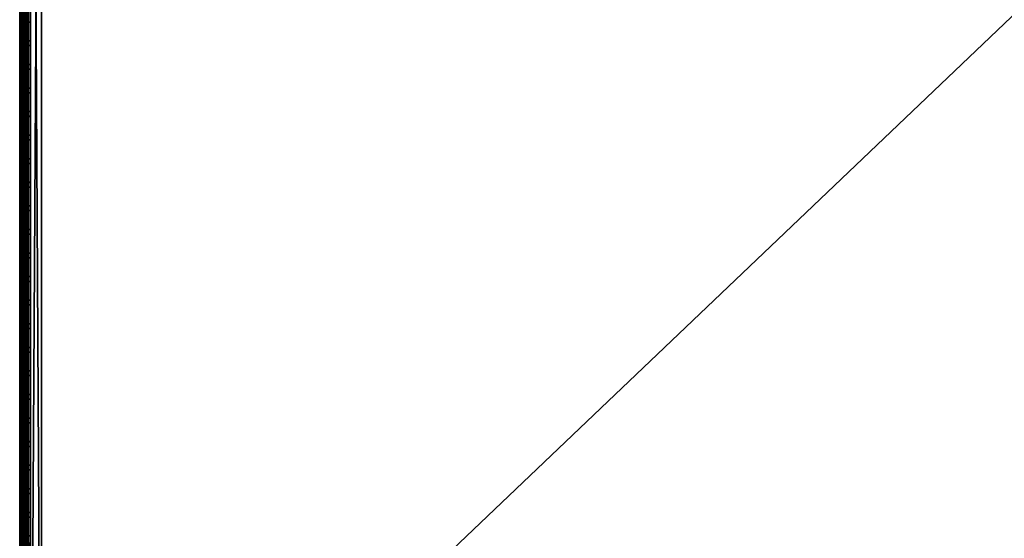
# Model space of a CAD drawing. Header units: inches. Extents: x 0 to 23, y -28 to 0.
# Tile 8 of 256: x 0 to 11.3, y -22.3 to -16.3. Entities that reach past the tile are written whole.
import ezdxf

# ---------------------------------------------------------------- set-up
doc = ezdxf.new("R2010")
doc.units = ezdxf.units.IN
doc.header["$LTSCALE"] = 0.03937
doc.header["$MEASUREMENT"] = 0
for name, color, linetype in [('A-FURN-3-ST', 151, 'Continuous'), ('A-FURN-3-ST-SEAM', 250, 'Continuous'), ('A-FURN-3-STITCH', 15, 'Continuous')]:
    doc.layers.add(name, color=color, linetype=linetype)

msp = doc.modelspace()

# ---------------------------------------------------------------- meshes
at = {"layer": 'A-FURN-3-ST'}
mesh = msp.add_polyface(dxfattribs=at)
corners = [(0.25, -4.85, 5), (22.75, -27.51, 5), (0.25, -27.51, 5), (0.125, -4.85, 5.033), (0.125, -27.51, 5.033), (0.033, -4.85, 5.125), (0.033, -27.51, 5.125), (0, -4.85, 5.25), (0, -27.51, 5.25), (0.25, -27.701, 5.038), (0.125, -27.689, 5.069), (0.033, -27.654, 5.154), (0, -27.635, 5.283), (0.25, -26.91, 18), (0.125, -26.91, 17.967), (0.25, -27.195, 17.963), (0.125, -27.186, 17.93), (0.25, -27.46, 17.853), (0.125, -27.443, 17.824), (0.25, -27.688, 17.678), (0.125, -27.664, 17.654), (0.033, -26.91, 17.875), (0.033, -27.162, 17.842), (0.033, -27.398, 17.744), (0.033, -27.599, 17.589), (0, -26.91, 17.75), (0, -27.13, 17.721), (0, -27.335, 17.636), (0, -27.511, 17.501), (0.033, -27.754, 17.387), (0, -27.646, 17.325), (0.033, -5.459, 17.875), (0.125, -5.459, 17.967), (0.25, -5.459, 18), (22.75, -27.688, 17.678), (22.75, -27.46, 17.853), (22.75, -27.195, 17.963), (0, -27.727, 5.375), (0, -27.76, 5.5), (0, -4.6, 5.5), (0, -4.609, 16.901), (0, -27.76, 16.9), (0, -5.459, 17.75), (0, -27.731, 17.12)]
mesh.append_faces([[corners[k] for k in face] for face in [(0, 1, 2), (3, 2, 4), (5, 4, 6), (7, 6, 8), (9, 10, 2), (2, 10, 4), (4, 10, 11), (4, 11, 6), (6, 11, 8), (8, 11, 12), (13, 14, 15), (15, 14, 16), (15, 16, 17), (17, 16, 18), (17, 18, 19), (19, 18, 20), (14, 21, 16), (16, 21, 22), (16, 22, 23, 18), (18, 23, 24, 20), (21, 25, 22), (22, 25, 26), (22, 26, 23), (23, 26, 27), (23, 27, 24), (24, 27, 28), (24, 28, 29), (29, 28, 30), (31, 25, 21), (32, 21, 14), (33, 14, 13), (19, 34, 17), (17, 35, 15), (15, 36, 13), (2, 1, 9), (12, 37, 8), (8, 38, 39), (40, 38, 41), (42, 41, 25), (25, 41, 43), (25, 43, 30), (30, 28, 25), (25, 28, 27), (25, 27, 26)]])
mesh = msp.add_polyface(dxfattribs=at)
corners = [(0.25, -5.459, 18), (22.75, -5.459, 18), (0.25, -5.175, 17.963), (22.75, -5.175, 17.963), (0.25, -4.909, 17.853), (22.75, -4.909, 17.853), (0.25, -4.682, 17.678), (0.25, -4.659, 5.038), (22.75, -4.659, 5.038), (0.25, -4.85, 5), (0.25, -27.51, 5), (0.125, -4.85, 5.033), (0.125, -27.51, 5.033), (0.033, -4.85, 5.125), (0.033, -27.51, 5.125), (0, -4.85, 5.25), (0.125, -4.672, 5.069), (0.033, -4.707, 5.154), (0, -4.725, 5.284), (0, -5.459, 17.75), (0.033, -5.459, 17.875), (0, -5.239, 17.721), (0.033, -5.207, 17.842), (0, -5.034, 17.636), (0.033, -4.972, 17.744), (0, -4.858, 17.501), (0.033, -4.77, 17.59), (0, -4.723, 17.325), (0.125, -5.459, 17.967), (0.125, -5.183, 17.93), (0.125, -4.926, 17.824), (0.125, -4.705, 17.654), (0, -26.91, 17.75), (0.033, -26.91, 17.875), (0.125, -26.91, 17.967), (0, -27.51, 5.25), (0, -4.6, 5.5), (0, -4.634, 5.375), (0, -27.76, 5.5), (0, -4.609, 16.901), (0, -27.76, 16.9), (0, -4.638, 17.121), (0.25, -26.91, 18)]
mesh.append_faces([[corners[k] for k in face] for face in [(0, 1, 2), (2, 3, 4), (4, 5, 6), (7, 8, 9), (9, 10, 11), (11, 12, 13), (13, 14, 15), (16, 7, 11), (11, 7, 9), (11, 13, 16), (16, 13, 17), (13, 15, 17), (17, 15, 18), (19, 20, 21), (21, 20, 22), (21, 22, 23), (23, 22, 24), (23, 24, 25), (25, 24, 26), (25, 26, 27), (20, 28, 22), (22, 28, 29), (22, 29, 30, 24), (24, 30, 31, 26), (28, 0, 29), (29, 0, 2), (29, 2, 30), (30, 2, 4), (30, 4, 31), (31, 4, 6), (19, 32, 20), (20, 33, 28), (28, 34, 0), (35, 36, 15), (15, 37, 18), (36, 38, 39), (39, 40, 19), (21, 23, 19), (19, 23, 25), (19, 25, 27), (27, 41, 19), (19, 41, 39), (42, 1, 0)]])
mesh = msp.add_polyface(dxfattribs=at)
corners = [(22.967, -4.85, 5.125), (23, -27.51, 5.25), (22.967, -27.51, 5.125), (22.875, -4.85, 5.033), (22.875, -27.51, 5.033), (22.75, -4.85, 5), (22.75, -27.51, 5), (22.875, -27.689, 5.069), (22.75, -27.701, 5.038), (22.967, -27.654, 5.154), (23, -27.635, 5.283), (23, -26.91, 17.75), (22.967, -26.91, 17.875), (23, -27.13, 17.721), (22.967, -27.162, 17.842), (23, -27.335, 17.636), (22.967, -27.398, 17.744), (23, -27.511, 17.501), (22.967, -27.599, 17.589), (23, -27.646, 17.325), (22.875, -26.91, 17.967), (22.875, -27.186, 17.93), (22.875, -27.443, 17.824), (22.875, -27.664, 17.654), (22.75, -26.91, 18), (22.75, -27.195, 17.963), (22.75, -27.46, 17.853), (22.75, -27.688, 17.678), (22.875, -5.459, 17.967), (22.967, -5.459, 17.875), (23, -5.459, 17.75), (23, -4.6, 5.5), (23, -27.76, 5.5), (23, -27.727, 5.375), (23, -4.609, 16.901), (23, -27.76, 16.9), (23, -27.731, 17.12), (0.25, -27.46, 17.853), (0.25, -27.195, 17.963), (0.25, -26.91, 18), (0.25, -27.701, 5.038), (22.75, -5.459, 18)]
mesh.append_faces([[corners[k] for k in face] for face in [(0, 1, 2), (3, 2, 4), (5, 4, 6), (7, 8, 4), (4, 8, 6), (4, 2, 7), (7, 2, 9), (2, 1, 9), (9, 1, 10), (11, 12, 13), (13, 12, 14), (13, 14, 15), (15, 14, 16), (15, 16, 17), (17, 16, 18), (17, 18, 19), (12, 20, 14), (14, 20, 21), (14, 21, 22, 16), (16, 22, 23, 18), (20, 24, 21), (21, 24, 25), (21, 25, 22), (22, 25, 26), (22, 26, 23), (23, 26, 27), (28, 24, 20), (29, 20, 12), (30, 12, 11), (1, 31, 32), (1, 32, 33), (32, 34, 35), (35, 30, 11), (13, 15, 11), (11, 15, 17), (11, 17, 19), (19, 36, 11), (11, 36, 35), (33, 10, 1), (37, 27, 26), (38, 26, 25), (39, 25, 24), (40, 6, 8), (24, 41, 39)]])
mesh = msp.add_polyface(dxfattribs=at)
corners = [(23, -4.85, 5.25), (23, -27.51, 5.25), (22.967, -4.85, 5.125), (22.967, -27.51, 5.125), (22.875, -4.85, 5.033), (22.875, -27.51, 5.033), (22.75, -4.85, 5), (22.875, -4.672, 5.069), (22.967, -4.707, 5.154), (23, -4.725, 5.284), (22.75, -5.459, 18), (22.875, -5.459, 17.967), (22.75, -5.175, 17.963), (22.875, -5.183, 17.93), (22.75, -4.909, 17.853), (22.875, -4.926, 17.824), (22.75, -4.682, 17.678), (22.875, -4.705, 17.654), (22.967, -5.459, 17.875), (22.967, -5.207, 17.842), (22.967, -4.972, 17.744), (22.967, -4.77, 17.59), (23, -5.459, 17.75), (23, -5.239, 17.721), (23, -5.034, 17.636), (23, -4.858, 17.501), (22.967, -4.615, 17.388), (23, -4.723, 17.325), (22.75, -26.91, 18), (22.875, -26.91, 17.967), (22.967, -26.91, 17.875), (0.25, -5.175, 17.963), (0.25, -4.909, 17.853), (0.25, -4.682, 17.678), (0.25, -4.85, 5), (22.75, -4.659, 5.038), (22.75, -27.51, 5), (23, -4.6, 5.5), (23, -4.634, 5.375), (23, -4.609, 16.901), (23, -27.76, 5.5), (23, -27.76, 16.9), (23, -4.638, 17.121)]
mesh.append_faces([[corners[k] for k in face] for face in [(0, 1, 2), (2, 3, 4), (4, 5, 6), (6, 7, 4), (4, 7, 8), (4, 8, 2), (2, 8, 0), (0, 8, 9), (10, 11, 12), (12, 11, 13), (12, 13, 14), (14, 13, 15), (14, 15, 16), (16, 15, 17), (11, 18, 13), (13, 18, 19), (13, 19, 20, 15), (15, 20, 21, 17), (18, 22, 19), (19, 22, 23), (19, 23, 20), (20, 23, 24), (20, 24, 21), (21, 24, 25), (21, 25, 26), (26, 25, 27), (10, 28, 11), (11, 29, 18), (18, 30, 22), (31, 10, 12), (32, 12, 14), (33, 14, 16), (34, 35, 6), (6, 36, 34), (0, 37, 1), (9, 38, 0), (37, 39, 40), (41, 39, 22), (39, 42, 22), (22, 42, 27), (22, 27, 25), (25, 24, 22), (22, 24, 23)]])
at = {"layer": 'A-FURN-3-ST-SEAM'}
mesh = msp.add_polyface(dxfattribs=at)
corners = [(0.093, -12.609, 17.926), (0.1, -19.76, 17.9), (0.1, -12.609, 17.9), (0.093, -5.459, 17.926), (0.1, -5.459, 17.9), (0.093, -5.272, 17.908), (0.1, -5.277, 17.883), (0.093, -4.734, 17.625), (0.1, -4.912, 17.737), (0.1, -4.752, 17.607), (0.093, -4.601, 17.462), (0.1, -4.622, 17.448), (0.093, -4.506, 17.278), (0.1, -4.53, 17.269), (0.093, -4.451, 17.088), (0.1, -4.476, 17.083), (0.093, -4.434, 16.901), (0.1, -4.459, 16.901), (0.1, -4.45, 5.5), (0.097, -4.477, 16.901), (0.097, -4.493, 17.08), (0.097, -4.546, 17.262), (0.097, -4.637, 17.438), (0.097, -4.765, 17.595), (0.097, -4.922, 17.722), (0.097, -5.098, 17.814), (0.1, -5.091, 17.83), (0.097, -5.28, 17.866), (0.097, -5.459, 17.883), (0.097, -12.609, 17.883), (0.097, -19.76, 17.883), (0.097, -26.91, 17.883), (0.1, -26.91, 17.9), (0.1, -27.095, 17.883), (0.097, -27.1, 17.864)]
mesh.append_faces([[corners[k] for k in face] for face in [(0, 1, 2), (3, 2, 4), (5, 4, 6), (7, 8, 9), (10, 9, 11), (12, 11, 13), (14, 13, 15), (16, 15, 17), (16, 17, 18), (19, 18, 17), (19, 17, 20), (20, 17, 15), (20, 15, 21), (21, 15, 13), (21, 13, 22), (22, 13, 11), (22, 11, 23), (23, 11, 9), (23, 9, 24), (24, 9, 8), (24, 8, 25), (25, 8, 26), (25, 26, 27), (27, 26, 6), (27, 6, 28), (28, 6, 4), (28, 4, 29), (29, 4, 2), (29, 2, 30), (30, 2, 1), (30, 1, 31), (31, 1, 32), (31, 32, 33), (31, 33, 34)]])
mesh = msp.add_polyface(dxfattribs=at)
corners = [(22.903, -27.161, 17.85), (22.9, -27.166, 17.867), (22.9, -27.095, 17.883), (22.903, -26.91, 17.883), (22.9, -26.91, 17.9), (22.903, -23.335, 17.883), (22.9, -23.335, 17.9), (22.903, -19.76, 17.883), (22.9, -19.76, 17.9), (22.903, -16.185, 17.883), (22.9, -16.185, 17.9), (22.903, -12.609, 17.883), (22.9, -12.609, 17.9), (22.903, -9.034, 17.883), (22.9, -9.034, 17.9), (22.903, -5.459, 17.883), (22.9, -5.459, 17.9), (22.903, -5.28, 17.866), (22.9, -5.277, 17.883), (22.903, -5.098, 17.814), (22.9, -5.091, 17.83), (22.903, -4.922, 17.723), (22.9, -4.912, 17.737), (22.903, -4.765, 17.595), (22.9, -4.752, 17.607), (22.903, -4.637, 17.438), (22.9, -4.623, 17.448), (22.903, -4.546, 17.262), (22.9, -4.53, 17.269), (22.903, -4.493, 17.08), (22.9, -4.476, 17.083), (22.903, -4.477, 16.901), (22.9, -4.459, 16.901), (22.903, -4.472, 11.201), (22.9, -4.455, 11.201), (22.9, -4.45, 5.5), (0.097, -27.1, 17.864), (0.1, -27.095, 17.883), (0.1, -27.103, 17.881)]
mesh.append_faces([[corners[k] for k in face] for face in [(0, 1, 2), (0, 2, 3), (3, 2, 4), (3, 4, 5), (5, 4, 6), (5, 6, 7), (7, 6, 8), (7, 8, 9), (9, 8, 10), (9, 10, 11), (11, 10, 12), (11, 12, 13), (13, 12, 14), (13, 14, 15), (15, 14, 16), (15, 16, 17), (17, 16, 18), (17, 18, 19), (19, 18, 20), (19, 20, 21), (21, 20, 22), (21, 22, 23), (23, 22, 24), (23, 24, 25), (25, 24, 26), (25, 26, 27), (27, 26, 28), (27, 28, 29), (29, 28, 30), (29, 30, 31), (31, 30, 32), (33, 32, 34), (33, 34, 35), (36, 37, 38)]])
mesh = msp.add_polyface(dxfattribs=at)
corners = [(0.1, -26.91, 17.9), (0.093, -26.91, 17.926), (0.1, -27.095, 17.883), (0.093, -27.108, 17.906), (0.1, -27.103, 17.881), (0.093, -19.76, 17.926), (0.1, -19.76, 17.9), (0.093, -12.609, 17.926), (0.1, -12.609, 17.9), (0.093, -5.459, 17.926), (0.1, -5.459, 17.9), (0.093, -5.272, 17.908), (0.1, -5.277, 17.883), (0.093, -5.082, 17.854), (0.1, -5.091, 17.83), (0.081, -5.077, 17.866), (0.081, -5.27, 17.921), (0.081, -5.459, 17.939), (0.081, -12.609, 17.939), (0.081, -19.76, 17.939), (0.081, -26.91, 17.939), (0.081, -27.111, 17.919), (0.065, -5.074, 17.874), (0.065, -5.268, 17.929), (0.065, -5.459, 17.947), (0.065, -12.609, 17.947), (0.065, -19.76, 17.947), (0.065, -26.91, 17.947), (0.065, -27.112, 17.927), (0.087, -5.103, 17.8), (0.097, -5.098, 17.814), (0.097, -5.28, 17.866), (0.087, -5.283, 17.851), (0.097, -5.459, 17.883), (0.087, -5.459, 17.868), (0.097, -12.609, 17.883), (0.087, -12.609, 17.868), (0.097, -19.76, 17.883), (0.087, -19.76, 17.868), (0.097, -26.91, 17.883), (0.087, -26.91, 17.868), (0.097, -27.1, 17.864), (0.087, -27.097, 17.849), (0.073, -27.095, 17.838), (0.073, -26.91, 17.856), (0.073, -19.76, 17.856), (0.073, -12.609, 17.856), (0.073, -5.459, 17.856), (0.073, -5.285, 17.84), (0.073, -5.107, 17.789)]
mesh.append_faces([[corners[k] for k in face] for face in [(0, 1, 2), (2, 1, 3), (2, 3, 4), (1, 0, 5), (5, 0, 6), (5, 6, 7), (7, 8, 9), (9, 10, 11), (11, 12, 13), (13, 12, 14), (13, 15, 16, 11), (11, 16, 17, 9), (9, 17, 18, 7), (7, 18, 19, 5), (5, 19, 20, 1), (1, 20, 21, 3), (15, 22, 23, 16), (16, 23, 24, 17), (17, 24, 25, 18), (19, 26, 27, 20), (20, 27, 28, 21), (29, 30, 31, 32), (32, 31, 33, 34), (34, 33, 35, 36), (36, 35, 37, 38), (38, 37, 39, 40), (40, 39, 41, 42), (42, 43, 44, 40), (40, 44, 45, 38), (38, 45, 46, 36), (36, 46, 47, 34), (34, 47, 48, 32), (32, 48, 49, 29)]])
mesh = msp.add_polyface(dxfattribs=at)
corners = [(0.057, -27.094, 17.832), (0.039, -27.094, 17.833), (0.039, -26.91, 17.851), (0.057, -26.91, 17.85), (0.039, -19.76, 17.851), (0.057, -19.76, 17.85), (0.039, -12.609, 17.851), (0.057, -12.609, 17.85), (0.039, -5.459, 17.851), (0.057, -5.459, 17.85), (0, -5.459, 17.905), (0.002, -5.459, 17.887), (0.002, -12.609, 17.887), (0, -12.609, 17.905), (0.002, -19.76, 17.887), (0, -19.76, 17.905), (0.002, -26.91, 17.887), (0, -26.91, 17.905), (0.002, -27.101, 17.868), (0, -27.104, 17.885), (0.023, -27.095, 17.841), (0.023, -26.91, 17.859), (0.023, -19.76, 17.859), (0.023, -12.609, 17.859), (0.023, -5.459, 17.859), (0.081, -12.609, 17.939), (0.065, -12.609, 17.947), (0.065, -19.76, 17.947), (0.081, -19.76, 17.939), (0.005, -5.459, 17.922), (0.005, -12.609, 17.922), (0.005, -19.76, 17.922), (0.005, -26.91, 17.922), (0.005, -27.107, 17.902), (0.03, -27.112, 17.926), (0.065, -27.112, 17.927), (0.065, -26.91, 17.947), (0.03, -26.91, 17.946), (0.03, -19.76, 17.946), (0.03, -12.609, 17.946), (0.065, -5.459, 17.947), (0.03, -5.459, 17.946), (0.016, -27.11, 17.916), (0.016, -26.91, 17.936), (0.016, -19.76, 17.936), (0.016, -12.609, 17.936), (0.073, -27.095, 17.838), (0.073, -26.91, 17.856), (0.073, -19.76, 17.856), (0.073, -12.609, 17.856)]
mesh.append_faces([[corners[k] for k in face] for face in [(0, 1, 2, 3), (3, 2, 4, 5), (5, 4, 6, 7), (7, 6, 8, 9), (10, 11, 12, 13), (13, 12, 14, 15), (15, 14, 16, 17), (17, 16, 18, 19), (1, 20, 21, 2), (2, 21, 22, 4), (4, 22, 23, 6), (6, 23, 24, 8), (25, 26, 27, 28), (29, 10, 13, 30), (30, 13, 15, 31), (31, 15, 17, 32), (32, 17, 19, 33), (34, 35, 36, 37), (37, 36, 27, 38), (38, 27, 26, 39), (39, 26, 40, 41), (42, 34, 37, 43), (43, 37, 38, 44), (44, 38, 39, 45), (33, 42, 43, 32), (32, 43, 44, 31), (31, 44, 45, 30), (20, 18, 16, 21), (21, 16, 14, 22), (22, 14, 12, 23), (46, 0, 3, 47), (47, 3, 5, 48), (48, 5, 7, 49)]])
at = {"layer": 'A-FURN-3-STITCH'}
mesh = msp.add_polymesh((7, 4), dxfattribs=at)
for k, corner in enumerate([(0.101, -16.55, 17.95), (0.103, -16.55, 17.951), (0.107, -16.55, 17.954), (0.109, -16.55, 17.956), (0.096, -16.511, 17.956), (0.096, -16.511, 17.961), (0.1, -16.511, 17.964), (0.105, -16.511, 17.961), (0.094, -16.472, 17.959), (0.093, -16.472, 17.964), (0.098, -16.472, 17.967), (0.102, -16.472, 17.965), (0.093, -16.433, 17.959), (0.093, -16.433, 17.965), (0.097, -16.433, 17.968), (0.102, -16.433, 17.965), (0.094, -16.394, 17.957), (0.093, -16.394, 17.963), (0.098, -16.394, 17.966), (0.102, -16.394, 17.963), (0.096, -16.356, 17.953), (0.096, -16.355, 17.958), (0.1, -16.355, 17.961), (0.105, -16.355, 17.959), (0.101, -16.317, 17.946), (0.103, -16.317, 17.948), (0.107, -16.317, 17.951), (0.109, -16.317, 17.952)]):
    mesh.set_mesh_vertex(divmod(k, 4), corner)
mesh = msp.add_polymesh((7, 4), dxfattribs=at)
for k, corner in enumerate([(0.101, -16.821, 17.95), (0.103, -16.821, 17.951), (0.107, -16.821, 17.954), (0.109, -16.821, 17.956), (0.096, -16.783, 17.956), (0.096, -16.783, 17.961), (0.1, -16.783, 17.964), (0.105, -16.783, 17.961), (0.094, -16.744, 17.959), (0.093, -16.744, 17.964), (0.098, -16.744, 17.967), (0.102, -16.744, 17.965), (0.093, -16.705, 17.959), (0.093, -16.705, 17.965), (0.097, -16.705, 17.968), (0.102, -16.705, 17.965), (0.094, -16.666, 17.957), (0.093, -16.666, 17.963), (0.098, -16.666, 17.966), (0.102, -16.666, 17.963), (0.096, -16.627, 17.953), (0.096, -16.627, 17.958), (0.1, -16.627, 17.961), (0.105, -16.627, 17.959), (0.101, -16.589, 17.946), (0.103, -16.589, 17.948), (0.107, -16.589, 17.951), (0.109, -16.589, 17.952)]):
    mesh.set_mesh_vertex(divmod(k, 4), corner)
mesh = msp.add_polymesh((7, 4), dxfattribs=at)
for k, corner in enumerate([(0.101, -17.093, 17.95), (0.103, -17.093, 17.951), (0.107, -17.093, 17.954), (0.109, -17.093, 17.956), (0.096, -17.054, 17.956), (0.096, -17.054, 17.961), (0.1, -17.054, 17.964), (0.105, -17.054, 17.961), (0.094, -17.016, 17.959), (0.093, -17.015, 17.964), (0.098, -17.015, 17.967), (0.102, -17.015, 17.965), (0.093, -16.976, 17.959), (0.093, -16.976, 17.965), (0.097, -16.976, 17.968), (0.102, -16.976, 17.965), (0.094, -16.937, 17.957), (0.093, -16.937, 17.963), (0.098, -16.937, 17.966), (0.102, -16.937, 17.963), (0.096, -16.899, 17.953), (0.096, -16.899, 17.958), (0.1, -16.898, 17.961), (0.105, -16.899, 17.959), (0.101, -16.86, 17.946), (0.103, -16.86, 17.948), (0.107, -16.86, 17.951), (0.109, -16.86, 17.952)]):
    mesh.set_mesh_vertex(divmod(k, 4), corner)
mesh = msp.add_polymesh((7, 4), dxfattribs=at)
for k, corner in enumerate([(0.101, -17.364, 17.95), (0.103, -17.364, 17.951), (0.107, -17.364, 17.954), (0.109, -17.364, 17.956), (0.096, -17.326, 17.956), (0.096, -17.326, 17.961), (0.1, -17.326, 17.964), (0.105, -17.326, 17.961), (0.094, -17.287, 17.959), (0.093, -17.287, 17.964), (0.098, -17.287, 17.967), (0.102, -17.287, 17.965), (0.093, -17.248, 17.959), (0.093, -17.248, 17.965), (0.097, -17.248, 17.968), (0.102, -17.248, 17.965), (0.094, -17.209, 17.957), (0.093, -17.209, 17.963), (0.098, -17.209, 17.966), (0.102, -17.209, 17.963), (0.096, -17.17, 17.953), (0.096, -17.17, 17.958), (0.1, -17.17, 17.961), (0.105, -17.17, 17.959), (0.101, -17.132, 17.946), (0.103, -17.132, 17.948), (0.107, -17.132, 17.951), (0.109, -17.132, 17.952)]):
    mesh.set_mesh_vertex(divmod(k, 4), corner)
mesh = msp.add_polymesh((7, 4), dxfattribs=at)
for k, corner in enumerate([(0.101, -17.636, 17.95), (0.103, -17.636, 17.951), (0.107, -17.636, 17.954), (0.109, -17.636, 17.956), (0.096, -17.597, 17.956), (0.096, -17.597, 17.961), (0.1, -17.597, 17.964), (0.105, -17.597, 17.961), (0.094, -17.559, 17.959), (0.093, -17.558, 17.964), (0.098, -17.558, 17.967), (0.102, -17.558, 17.965), (0.093, -17.519, 17.959), (0.093, -17.519, 17.965), (0.097, -17.519, 17.968), (0.102, -17.519, 17.965), (0.094, -17.48, 17.957), (0.093, -17.48, 17.963), (0.098, -17.48, 17.966), (0.102, -17.48, 17.963), (0.096, -17.442, 17.953), (0.096, -17.442, 17.958), (0.1, -17.442, 17.961), (0.105, -17.442, 17.959), (0.101, -17.403, 17.946), (0.103, -17.403, 17.948), (0.107, -17.403, 17.951), (0.109, -17.403, 17.952)]):
    mesh.set_mesh_vertex(divmod(k, 4), corner)
mesh = msp.add_polymesh((7, 4), dxfattribs=at)
for k, corner in enumerate([(0.101, -17.907, 17.95), (0.103, -17.907, 17.951), (0.107, -17.907, 17.954), (0.109, -17.907, 17.956), (0.096, -17.869, 17.956), (0.096, -17.869, 17.961), (0.1, -17.869, 17.964), (0.105, -17.869, 17.961), (0.094, -17.83, 17.959), (0.093, -17.83, 17.964), (0.098, -17.83, 17.967), (0.102, -17.83, 17.965), (0.093, -17.791, 17.959), (0.093, -17.791, 17.965), (0.097, -17.791, 17.968), (0.102, -17.791, 17.965), (0.094, -17.752, 17.957), (0.093, -17.752, 17.963), (0.098, -17.752, 17.966), (0.102, -17.752, 17.963), (0.096, -17.713, 17.953), (0.096, -17.713, 17.958), (0.1, -17.713, 17.961), (0.105, -17.713, 17.959), (0.101, -17.675, 17.946), (0.103, -17.675, 17.948), (0.107, -17.675, 17.951), (0.109, -17.675, 17.952)]):
    mesh.set_mesh_vertex(divmod(k, 4), corner)
mesh = msp.add_polymesh((7, 4), dxfattribs=at)
for k, corner in enumerate([(0.101, -18.179, 17.95), (0.103, -18.179, 17.951), (0.107, -18.179, 17.954), (0.109, -18.179, 17.956), (0.096, -18.141, 17.956), (0.096, -18.14, 17.961), (0.1, -18.14, 17.964), (0.105, -18.14, 17.961), (0.094, -18.102, 17.959), (0.093, -18.102, 17.964), (0.098, -18.101, 17.967), (0.102, -18.102, 17.965), (0.093, -18.063, 17.959), (0.093, -18.062, 17.965), (0.097, -18.062, 17.968), (0.102, -18.062, 17.965), (0.094, -18.023, 17.957), (0.093, -18.023, 17.963), (0.098, -18.023, 17.966), (0.102, -18.023, 17.963), (0.096, -17.985, 17.953), (0.096, -17.985, 17.958), (0.1, -17.985, 17.961), (0.105, -17.985, 17.959), (0.101, -17.946, 17.946), (0.103, -17.946, 17.948), (0.107, -17.946, 17.951), (0.109, -17.946, 17.952)]):
    mesh.set_mesh_vertex(divmod(k, 4), corner)
mesh = msp.add_polymesh((7, 4), dxfattribs=at)
for k, corner in enumerate([(0.101, -18.451, 17.95), (0.103, -18.45, 17.951), (0.107, -18.45, 17.954), (0.109, -18.45, 17.956), (0.096, -18.412, 17.956), (0.096, -18.412, 17.961), (0.1, -18.412, 17.964), (0.105, -18.412, 17.961), (0.094, -18.373, 17.959), (0.093, -18.373, 17.964), (0.098, -18.373, 17.967), (0.102, -18.373, 17.965), (0.093, -18.334, 17.959), (0.093, -18.334, 17.965), (0.097, -18.334, 17.968), (0.102, -18.334, 17.965), (0.094, -18.295, 17.957), (0.093, -18.295, 17.963), (0.098, -18.295, 17.966), (0.102, -18.295, 17.963), (0.096, -18.256, 17.953), (0.096, -18.256, 17.958), (0.1, -18.256, 17.961), (0.105, -18.256, 17.959), (0.101, -18.218, 17.946), (0.103, -18.218, 17.948), (0.107, -18.218, 17.951), (0.109, -18.218, 17.952)]):
    mesh.set_mesh_vertex(divmod(k, 4), corner)
mesh = msp.add_polymesh((7, 4), dxfattribs=at)
for k, corner in enumerate([(0.101, -18.722, 17.95), (0.103, -18.722, 17.951), (0.107, -18.722, 17.954), (0.109, -18.722, 17.956), (0.096, -18.684, 17.956), (0.096, -18.683, 17.961), (0.1, -18.683, 17.964), (0.105, -18.683, 17.961), (0.094, -18.645, 17.959), (0.093, -18.645, 17.964), (0.098, -18.645, 17.967), (0.102, -18.645, 17.965), (0.093, -18.606, 17.959), (0.093, -18.606, 17.965), (0.097, -18.605, 17.968), (0.102, -18.606, 17.965), (0.094, -18.567, 17.957), (0.093, -18.566, 17.963), (0.098, -18.566, 17.966), (0.102, -18.566, 17.963), (0.096, -18.528, 17.953), (0.096, -18.528, 17.958), (0.1, -18.528, 17.961), (0.105, -18.528, 17.959), (0.101, -18.49, 17.946), (0.103, -18.49, 17.948), (0.107, -18.489, 17.951), (0.109, -18.489, 17.952)]):
    mesh.set_mesh_vertex(divmod(k, 4), corner)
mesh = msp.add_polymesh((7, 4), dxfattribs=at)
for k, corner in enumerate([(0.101, -18.994, 17.95), (0.103, -18.994, 17.951), (0.107, -18.993, 17.954), (0.109, -18.993, 17.956), (0.096, -18.955, 17.956), (0.096, -18.955, 17.961), (0.1, -18.955, 17.964), (0.105, -18.955, 17.961), (0.094, -18.916, 17.959), (0.093, -18.916, 17.964), (0.098, -18.916, 17.967), (0.102, -18.916, 17.965), (0.093, -18.877, 17.959), (0.093, -18.877, 17.965), (0.097, -18.877, 17.968), (0.102, -18.877, 17.965), (0.094, -18.838, 17.957), (0.093, -18.838, 17.963), (0.098, -18.838, 17.966), (0.102, -18.838, 17.963), (0.096, -18.799, 17.953), (0.096, -18.799, 17.958), (0.1, -18.799, 17.961), (0.105, -18.799, 17.959), (0.101, -18.761, 17.946), (0.103, -18.761, 17.948), (0.107, -18.761, 17.951), (0.109, -18.761, 17.952)]):
    mesh.set_mesh_vertex(divmod(k, 4), corner)
mesh = msp.add_polymesh((7, 4), dxfattribs=at)
for k, corner in enumerate([(0.101, -19.265, 17.95), (0.103, -19.265, 17.951), (0.107, -19.265, 17.954), (0.109, -19.265, 17.956), (0.096, -19.227, 17.956), (0.096, -19.227, 17.961), (0.1, -19.227, 17.964), (0.105, -19.227, 17.961), (0.094, -19.188, 17.959), (0.093, -19.188, 17.964), (0.098, -19.188, 17.967), (0.102, -19.188, 17.965), (0.093, -19.149, 17.959), (0.093, -19.149, 17.965), (0.097, -19.149, 17.968), (0.102, -19.149, 17.965), (0.094, -19.11, 17.957), (0.093, -19.11, 17.963), (0.098, -19.109, 17.966), (0.102, -19.11, 17.963), (0.096, -19.071, 17.953), (0.096, -19.071, 17.958), (0.1, -19.071, 17.961), (0.105, -19.071, 17.959), (0.101, -19.033, 17.946), (0.103, -19.033, 17.948), (0.107, -19.033, 17.951), (0.109, -19.033, 17.952)]):
    mesh.set_mesh_vertex(divmod(k, 4), corner)
mesh = msp.add_polymesh((7, 4), dxfattribs=at)
for k, corner in enumerate([(0.101, -19.537, 17.95), (0.103, -19.537, 17.951), (0.107, -19.537, 17.954), (0.109, -19.537, 17.956), (0.096, -19.498, 17.956), (0.096, -19.498, 17.961), (0.1, -19.498, 17.964), (0.105, -19.498, 17.961), (0.094, -19.459, 17.959), (0.093, -19.459, 17.964), (0.098, -19.459, 17.967), (0.102, -19.459, 17.965), (0.093, -19.42, 17.959), (0.093, -19.42, 17.965), (0.097, -19.42, 17.968), (0.102, -19.42, 17.965), (0.094, -19.381, 17.957), (0.093, -19.381, 17.963), (0.098, -19.381, 17.966), (0.102, -19.381, 17.963), (0.096, -19.342, 17.953), (0.096, -19.342, 17.958), (0.1, -19.342, 17.961), (0.105, -19.342, 17.959), (0.101, -19.304, 17.946), (0.103, -19.304, 17.948), (0.107, -19.304, 17.951), (0.109, -19.304, 17.952)]):
    mesh.set_mesh_vertex(divmod(k, 4), corner)
mesh = msp.add_polymesh((7, 4), dxfattribs=at)
for k, corner in enumerate([(0.101, -19.808, 17.95), (0.103, -19.808, 17.951), (0.107, -19.808, 17.954), (0.109, -19.808, 17.956), (0.096, -19.77, 17.956), (0.096, -19.77, 17.961), (0.1, -19.77, 17.964), (0.105, -19.77, 17.961), (0.094, -19.731, 17.959), (0.093, -19.731, 17.964), (0.098, -19.731, 17.967), (0.102, -19.731, 17.965), (0.093, -19.692, 17.959), (0.093, -19.692, 17.965), (0.097, -19.692, 17.968), (0.102, -19.692, 17.965), (0.094, -19.653, 17.957), (0.093, -19.653, 17.963), (0.098, -19.653, 17.966), (0.102, -19.653, 17.963), (0.096, -19.614, 17.953), (0.096, -19.614, 17.958), (0.1, -19.614, 17.961), (0.105, -19.614, 17.959), (0.101, -19.576, 17.946), (0.103, -19.576, 17.948), (0.107, -19.576, 17.951), (0.109, -19.576, 17.952)]):
    mesh.set_mesh_vertex(divmod(k, 4), corner)
mesh = msp.add_polymesh((7, 4), dxfattribs=at)
for k, corner in enumerate([(0.101, -20.08, 17.95), (0.103, -20.08, 17.951), (0.107, -20.08, 17.954), (0.109, -20.08, 17.956), (0.096, -20.041, 17.956), (0.096, -20.041, 17.961), (0.1, -20.041, 17.964), (0.105, -20.041, 17.961), (0.094, -20.002, 17.959), (0.093, -20.002, 17.964), (0.098, -20.002, 17.967), (0.102, -20.002, 17.965), (0.093, -19.963, 17.959), (0.093, -19.963, 17.965), (0.097, -19.963, 17.968), (0.102, -19.963, 17.965), (0.094, -19.924, 17.957), (0.093, -19.924, 17.963), (0.098, -19.924, 17.966), (0.102, -19.924, 17.963), (0.096, -19.885, 17.953), (0.096, -19.885, 17.958), (0.1, -19.885, 17.961), (0.105, -19.885, 17.959), (0.101, -19.847, 17.946), (0.103, -19.847, 17.948), (0.107, -19.847, 17.951), (0.109, -19.847, 17.952)]):
    mesh.set_mesh_vertex(divmod(k, 4), corner)
mesh = msp.add_polymesh((7, 4), dxfattribs=at)
for k, corner in enumerate([(0.101, -20.351, 17.95), (0.103, -20.351, 17.951), (0.107, -20.351, 17.954), (0.109, -20.351, 17.956), (0.096, -20.313, 17.956), (0.096, -20.313, 17.961), (0.1, -20.313, 17.964), (0.105, -20.313, 17.961), (0.094, -20.274, 17.959), (0.093, -20.274, 17.964), (0.098, -20.274, 17.967), (0.102, -20.274, 17.965), (0.093, -20.235, 17.959), (0.093, -20.235, 17.965), (0.097, -20.235, 17.968), (0.102, -20.235, 17.965), (0.094, -20.196, 17.957), (0.093, -20.196, 17.963), (0.098, -20.196, 17.966), (0.102, -20.196, 17.963), (0.096, -20.157, 17.953), (0.096, -20.157, 17.958), (0.1, -20.157, 17.961), (0.105, -20.157, 17.959), (0.101, -20.119, 17.946), (0.103, -20.119, 17.948), (0.107, -20.119, 17.951), (0.109, -20.119, 17.952)]):
    mesh.set_mesh_vertex(divmod(k, 4), corner)
mesh = msp.add_polymesh((7, 4), dxfattribs=at)
for k, corner in enumerate([(0.101, -20.623, 17.95), (0.103, -20.623, 17.951), (0.107, -20.623, 17.954), (0.109, -20.623, 17.956), (0.096, -20.584, 17.956), (0.096, -20.584, 17.961), (0.1, -20.584, 17.964), (0.105, -20.584, 17.961), (0.094, -20.545, 17.959), (0.093, -20.545, 17.964), (0.098, -20.545, 17.967), (0.102, -20.545, 17.965), (0.093, -20.506, 17.959), (0.093, -20.506, 17.965), (0.097, -20.506, 17.968), (0.102, -20.506, 17.965), (0.094, -20.467, 17.957), (0.093, -20.467, 17.963), (0.098, -20.467, 17.966), (0.102, -20.467, 17.963), (0.096, -20.429, 17.953), (0.096, -20.428, 17.958), (0.1, -20.428, 17.961), (0.105, -20.428, 17.959), (0.101, -20.39, 17.946), (0.103, -20.39, 17.948), (0.107, -20.39, 17.951), (0.109, -20.39, 17.952)]):
    mesh.set_mesh_vertex(divmod(k, 4), corner)
mesh = msp.add_polymesh((7, 4), dxfattribs=at)
for k, corner in enumerate([(0.101, -20.894, 17.95), (0.103, -20.894, 17.951), (0.107, -20.894, 17.954), (0.109, -20.894, 17.956), (0.096, -20.856, 17.956), (0.096, -20.856, 17.961), (0.1, -20.856, 17.964), (0.105, -20.856, 17.961), (0.094, -20.817, 17.959), (0.093, -20.817, 17.964), (0.098, -20.817, 17.967), (0.102, -20.817, 17.965), (0.093, -20.778, 17.959), (0.093, -20.778, 17.965), (0.097, -20.778, 17.968), (0.102, -20.778, 17.965), (0.094, -20.739, 17.957), (0.093, -20.739, 17.963), (0.098, -20.739, 17.966), (0.102, -20.739, 17.963), (0.096, -20.7, 17.953), (0.096, -20.7, 17.958), (0.1, -20.7, 17.961), (0.105, -20.7, 17.959), (0.101, -20.662, 17.946), (0.103, -20.662, 17.948), (0.107, -20.662, 17.951), (0.109, -20.662, 17.952)]):
    mesh.set_mesh_vertex(divmod(k, 4), corner)
mesh = msp.add_polymesh((7, 4), dxfattribs=at)
for k, corner in enumerate([(0.101, -21.166, 17.95), (0.103, -21.166, 17.951), (0.107, -21.166, 17.954), (0.109, -21.166, 17.956), (0.096, -21.127, 17.956), (0.096, -21.127, 17.961), (0.1, -21.127, 17.964), (0.105, -21.127, 17.961), (0.094, -21.088, 17.959), (0.093, -21.088, 17.964), (0.098, -21.088, 17.967), (0.102, -21.088, 17.965), (0.093, -21.049, 17.959), (0.093, -21.049, 17.965), (0.097, -21.049, 17.968), (0.102, -21.049, 17.965), (0.094, -21.01, 17.957), (0.093, -21.01, 17.963), (0.098, -21.01, 17.966), (0.102, -21.01, 17.963), (0.096, -20.972, 17.953), (0.096, -20.971, 17.958), (0.1, -20.971, 17.961), (0.105, -20.971, 17.959), (0.101, -20.933, 17.946), (0.103, -20.933, 17.948), (0.107, -20.933, 17.951), (0.109, -20.933, 17.952)]):
    mesh.set_mesh_vertex(divmod(k, 4), corner)
mesh = msp.add_polymesh((7, 4), dxfattribs=at)
for k, corner in enumerate([(0.101, -21.437, 17.95), (0.103, -21.437, 17.951), (0.107, -21.437, 17.954), (0.109, -21.437, 17.956), (0.096, -21.399, 17.956), (0.096, -21.399, 17.961), (0.1, -21.399, 17.964), (0.105, -21.399, 17.961), (0.094, -21.36, 17.959), (0.093, -21.36, 17.964), (0.098, -21.36, 17.967), (0.102, -21.36, 17.965), (0.093, -21.321, 17.959), (0.093, -21.321, 17.965), (0.097, -21.321, 17.968), (0.102, -21.321, 17.965), (0.094, -21.282, 17.957), (0.093, -21.282, 17.963), (0.098, -21.282, 17.966), (0.102, -21.282, 17.963), (0.096, -21.243, 17.953), (0.096, -21.243, 17.958), (0.1, -21.243, 17.961), (0.105, -21.243, 17.959), (0.101, -21.205, 17.946), (0.103, -21.205, 17.948), (0.107, -21.205, 17.951), (0.109, -21.205, 17.952)]):
    mesh.set_mesh_vertex(divmod(k, 4), corner)
mesh = msp.add_polymesh((7, 4), dxfattribs=at)
for k, corner in enumerate([(0.101, -21.709, 17.95), (0.103, -21.709, 17.951), (0.107, -21.709, 17.954), (0.109, -21.709, 17.956), (0.096, -21.67, 17.956), (0.096, -21.67, 17.961), (0.1, -21.67, 17.964), (0.105, -21.67, 17.961), (0.094, -21.632, 17.959), (0.093, -21.631, 17.964), (0.098, -21.631, 17.967), (0.102, -21.631, 17.965), (0.093, -21.592, 17.959), (0.093, -21.592, 17.965), (0.097, -21.592, 17.968), (0.102, -21.592, 17.965), (0.094, -21.553, 17.957), (0.093, -21.553, 17.963), (0.098, -21.553, 17.966), (0.102, -21.553, 17.963), (0.096, -21.515, 17.953), (0.096, -21.515, 17.958), (0.1, -21.514, 17.961), (0.105, -21.515, 17.959), (0.101, -21.476, 17.946), (0.103, -21.476, 17.948), (0.107, -21.476, 17.951), (0.109, -21.476, 17.952)]):
    mesh.set_mesh_vertex(divmod(k, 4), corner)
mesh = msp.add_polymesh((7, 4), dxfattribs=at)
for k, corner in enumerate([(0.101, -21.98, 17.95), (0.103, -21.98, 17.951), (0.107, -21.98, 17.954), (0.109, -21.98, 17.956), (0.096, -21.942, 17.956), (0.096, -21.942, 17.961), (0.1, -21.942, 17.964), (0.105, -21.942, 17.961), (0.094, -21.903, 17.959), (0.093, -21.903, 17.964), (0.098, -21.903, 17.967), (0.102, -21.903, 17.965), (0.093, -21.864, 17.959), (0.093, -21.864, 17.965), (0.097, -21.864, 17.968), (0.102, -21.864, 17.965), (0.094, -21.825, 17.957), (0.093, -21.825, 17.963), (0.098, -21.825, 17.966), (0.102, -21.825, 17.963), (0.096, -21.786, 17.953), (0.096, -21.786, 17.958), (0.1, -21.786, 17.961), (0.105, -21.786, 17.959), (0.101, -21.748, 17.946), (0.103, -21.748, 17.948), (0.107, -21.748, 17.951), (0.109, -21.748, 17.952)]):
    mesh.set_mesh_vertex(divmod(k, 4), corner)
mesh = msp.add_polymesh((7, 4), dxfattribs=at)
for k, corner in enumerate([(0.101, -22.252, 17.95), (0.103, -22.252, 17.951), (0.107, -22.252, 17.954), (0.109, -22.252, 17.956), (0.096, -22.213, 17.956), (0.096, -22.213, 17.961), (0.1, -22.213, 17.964), (0.105, -22.213, 17.961), (0.094, -22.175, 17.959), (0.093, -22.174, 17.964), (0.098, -22.174, 17.967), (0.102, -22.174, 17.965), (0.093, -22.135, 17.959), (0.093, -22.135, 17.965), (0.097, -22.135, 17.968), (0.102, -22.135, 17.965), (0.094, -22.096, 17.957), (0.093, -22.096, 17.963), (0.098, -22.096, 17.966), (0.102, -22.096, 17.963), (0.096, -22.058, 17.953), (0.096, -22.058, 17.958), (0.1, -22.058, 17.961), (0.105, -22.058, 17.959), (0.101, -22.019, 17.946), (0.103, -22.019, 17.948), (0.107, -22.019, 17.951), (0.109, -22.019, 17.952)]):
    mesh.set_mesh_vertex(divmod(k, 4), corner)

doc.saveas('drawing.dxf')
